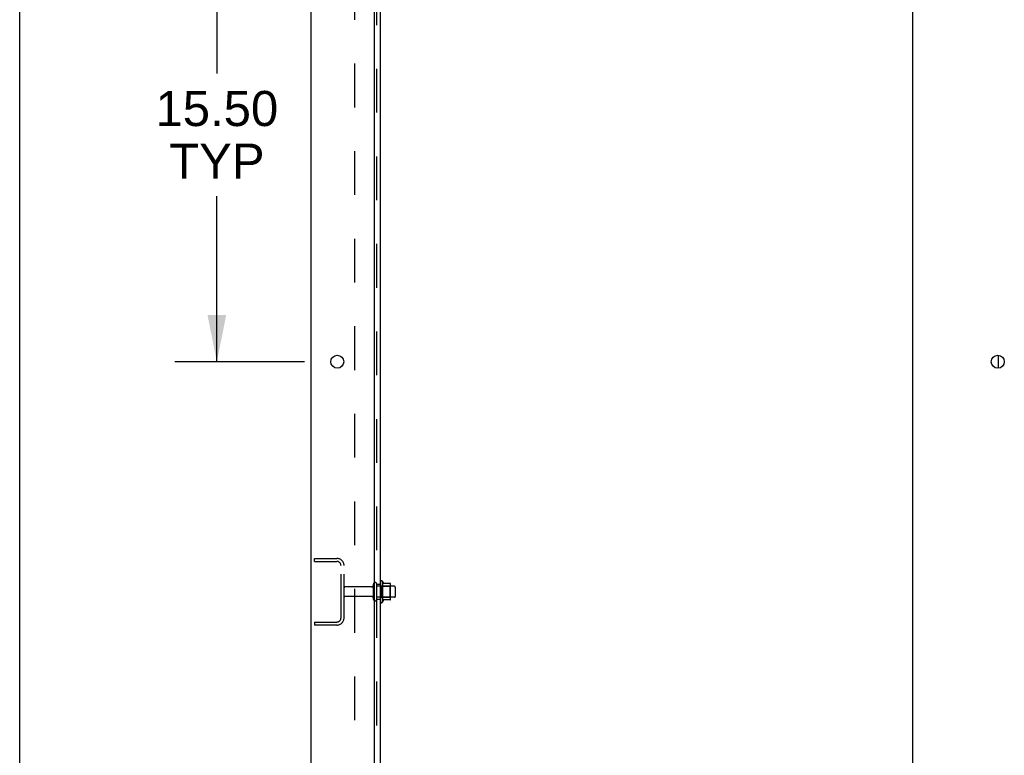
# Model space of a CAD drawing. Header units: inches. Extents: x 0 to 268, y 0 to 174.
# Tile 6 of 88: x 0 to 33, y 83 to 108. Entities that reach past the tile are written whole.
import ezdxf

# ---------------------------------------------------------------- set-up
doc = ezdxf.new("R2010")
doc.units = ezdxf.units.IN
doc.header["$LTSCALE"] = 14.749625
doc.header["$MEASUREMENT"] = 0
doc.linetypes.add('HIDDEN', pattern=[0.2, 0.1, -0.1])
doc.layers.get('0').update_dxf_attribs({"linetype": 'CONTINUOUS'})
for name, color, linetype in [('DEFAULT_2', 8, 'HIDDEN'), ('DIMENSIONS', 7, 'CONTINUOUS'), ('SUBPANEL', 7, 'CONTINUOUS')]:
    doc.layers.add(name, color=color, linetype=linetype)
doc.styles.get("Standard").update_dxf_attribs({"font": 'arial.ttf'})
doc.dimstyles.new('DIMSTYLE_1', dxfattribs={"dimtxt": 1.183125, "dimasz": 1.5775, "dimexe": 0.09, "dimexo": 0.07, "dimgap": 0.0375, "dimtad": 0, "dimtih": 1, "dimtoh": 1, "dimzin": 4, "dimdsep": 46, "dimtxsty": 'Standard', "dimblk": '_FILLED', "dimblk1": '_FILLED', "dimblk2": '_FILLED', "dimcen": 0.09, "dimadec": 3, "dimazin": 1, "dimtfac": 1, "dimtdec": 3, "dimtofl": 0, "dimtmove": 0, "dimatfit": 3, "dimldrblk": '_FILLED', "dimfxl": 0, "dimtolj": 1, "dimtzin": 4, "dimarcsym": 0})

# ---------------------------------------------------------------- blocks, each defined once
blk = doc.blocks.new('_FILLED')
at = {"color": 0, "linetype": 'ByBlock'}
blk.add_solid([(0, 0), (-1, 0.2), (-1, -0.2)], dxfattribs=at)
blk = doc.blocks.new('*D13')
at = {"layer": 'DIMENSIONS', "color": 2, "linetype": 'Continuous'}
for p, q in [((9.824, 67.919), (6.669, 67.919)), ((11.949, 67.919), (15.051, 67.919))]:
    blk.add_line(p, q, dxfattribs=at)
at = {"layer": 'DIMENSIONS', "color": 2, "linetype": 'Continuous', "xscale": 1.5775, "yscale": 1.5775, "zscale": 1.5775}
blk.add_blockref('_FILLED', (9.824, 67.919), dxfattribs=at)
at = {"layer": 'DIMENSIONS', "color": 2, "linetype": 'Continuous', "xscale": 1.5775, "yscale": 1.5775, "zscale": 1.5775, "rotation": 180}
blk.add_blockref('_FILLED', (11.949, 67.919), dxfattribs=at)
at = {"layer": 'DIMENSIONS', "color": 2, "linetype": 'Continuous', "insert": (15.643, 68.51), "char_height": 1.1831, "width": 3.21511, "attachment_point": 1, "line_spacing_factor": 0.9}
blk.add_mtext('2.13', dxfattribs=at)
blk = doc.blocks.new('*D15')
at = {"layer": 'DIMENSIONS', "color": 2, "linetype": 'Continuous'}
for p, q in [((9.595, 111.657), (5.223, 111.657)), ((6.642, 111.657), (6.642, 105.873)), ((6.642, 96.157), (6.642, 101.732)), ((9.595, 96.157), (5.223, 96.157))]:
    blk.add_line(p, q, dxfattribs=at)
at = {"layer": 'DIMENSIONS', "color": 2, "linetype": 'Continuous', "xscale": 1.5775, "yscale": 1.5775, "zscale": 1.5775}
for p, rotation in [((6.642, 111.657), 90), ((6.642, 96.157), 270)]:
    blk.add_blockref('_FILLED', p, dxfattribs=dict(at, rotation=rotation))
at = {"layer": 'DIMENSIONS', "color": 2, "linetype": 'Continuous', "insert": (6.642, 105.281), "char_height": 1.1831, "width": 4.13434, "attachment_point": 2, "line_spacing_factor": 0.9}
blk.add_mtext('15.50\\PTYP', dxfattribs=at)

msp = doc.modelspace()

# ---------------------------------------------------------------- linework, layer by layer
at = {"color": 7, "linetype": 'Continuous'}
for p, q in [((0, 0), (0, 173.525)), ((32.97, 95.94), (32.97, 96.375)), ((12.223, 88.763), (12.223, 88.051)), ((12.479, 88.685), (12.251, 88.685)), ((12.489, 88.152), (12.489, 88.663)), ((12.623, 88.595), (12.489, 88.595)), ((12.653, 88.565), (12.653, 88.25)), ((12.479, 88.13), (12.251, 88.13)), ((12.623, 88.22), (12.489, 88.22))]:
    msp.add_line(p, q, dxfattribs=at)
at = {"color": 3, "linetype": 'Continuous'}
for p, q in [((9.824, 48.511), (9.824, 128.303)), ((11.949, 50.532), (11.949, 124.907)), ((30.074, 124.907), (30.074, 50.532))]:
    msp.add_line(p, q, dxfattribs=at)
for centre in [(10.699, 96.157), (32.949, 96.157)]:
    msp.add_circle(centre, 0.219, dxfattribs=at)
at = {"color": 7, "linetype": 'Continuous'}
for centre, radius, start, end in [((12.192, 88.741), 0.0384, 34.4497, 180), ((11.623, 88.407), 0.698, 23.9679, 30.6631), ((12.27, 88.695), 0.01, 203.9679, 270), ((12.479, 88.675), 0.01, 5.1938, 90), ((12.348, 88.663), 0.141, 0, 5.2081), ((12.623, 88.565), 0.03, 360, 90), ((12.623, 88.25), 0.03, 270, 0), ((12.192, 88.073), 0.0384, 180, 325.5503), ((11.623, 88.407), 0.698, 329.3369, 336.0321), ((12.27, 88.12), 0.01, 90, 156.0321), ((12.479, 88.14), 0.01, 270, 354.8062), ((12.348, 88.152), 0.141, 354.7919, 360)]:
    msp.add_arc(centre, radius, start, end, dxfattribs=at)
at = {"layer": 'DEFAULT_2', "color": 8, "linetype": 'HIDDEN'}
for p, q in [((9.928, 89.428), (9.928, 89.532)), ((9.928, 89.532), (10.682, 89.532)), ((9.928, 89.428), (10.682, 89.428)), ((10.824, 87.529), (10.824, 89.286)), ((10.928, 87.529), (10.928, 89.286)), ((11.856, 88.572), (10.958, 88.572)), ((11.918, 88.15), (11.918, 88.665)), ((12.028, 88.15), (12.028, 88.665)), ((12.489, 88.595), (12.028, 88.595)), ((12.153, 88.741), (12.153, 88.073)), ((12.173, 88.591), (12.153, 88.611)), ((12.173, 88.591), (12.173, 88.224)), ((12.173, 88.591), (12.469, 88.591)), ((12.469, 88.591), (12.489, 88.611)), ((12.469, 88.591), (12.469, 88.224)), ((11.856, 88.242), (10.958, 88.242)), ((12.489, 88.22), (12.028, 88.22)), ((12.173, 88.224), (12.153, 88.204)), ((12.173, 88.224), (12.469, 88.224)), ((12.469, 88.224), (12.489, 88.204)), ((9.928, 87.386), (9.928, 87.282)), ((9.928, 87.386), (10.682, 87.386)), ((10.682, 87.282), (9.928, 87.282))]:
    msp.add_line(p, q, dxfattribs=at)
for centre, radius, start, end in [((10.682, 89.286), 0.246, 0, 90), ((10.682, 89.286), 0.142, 0, 90), ((10.958, 88.542), 0.03, 90, 180), ((11.856, 88.635), 0.0625, 270, 360), ((11.973, 88.665), 0.055, 360, 180), ((10.958, 88.272), 0.03, 180, 270), ((11.856, 88.18), 0.0625, 0, 90), ((11.973, 88.15), 0.055, 180, 0), ((10.682, 87.529), 0.246, 270, 360), ((10.682, 87.529), 0.142, 270, 360)]:
    msp.add_arc(centre, radius, start, end, dxfattribs=at)
at = {"layer": 'SUBPANEL', "color": 3, "linetype": 'Continuous'}
msp.add_line((12.153, 52.563), (12.153, 124.251), dxfattribs=at)
at = {"layer": 'SUBPANEL', "color": 8, "linetype": 'HIDDEN'}
for p, q in [((12.028, 54.403), (12.028, 122.411)), ((11.278, 118.001), (11.278, 58.813)), ((12.028, 88.657), (12.153, 88.657)), ((12.028, 88.157), (12.153, 88.157))]:
    msp.add_line(p, q, dxfattribs=at)

# ---------------------------------------------------------------- dimensions: what is measured, and where the dimension line sits
at = {"layer": 'DIMENSIONS', "color": 2, "linetype": 'Continuous'}
dim = msp.add_linear_dim(base=(11.949345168, 67.918690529), p1=(9.824345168, 128.263162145), p2=(11.949345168, 50.532162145), dimstyle='DIMSTYLE_1', dxfattribs=at)
dim.commit()
dim.dimension.update_dxf_attribs({"geometry": '*D13', "text_midpoint": (17.235733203, 67.912092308), "dimtype": 160})
dim = msp.add_linear_dim(base=(6.642, 96.157), p1=(9.665, 111.657), p2=(9.665, 96.157), angle=270, text='<>\\PTYP', dimstyle='DIMSTYLE_1', dxfattribs=at)
dim.commit()
dim.dimension.update_dxf_attribs({"geometry": '*D15', "text_midpoint": (6.642, 103.803), "dimtype": 160})

doc.saveas('drawing.dxf')
